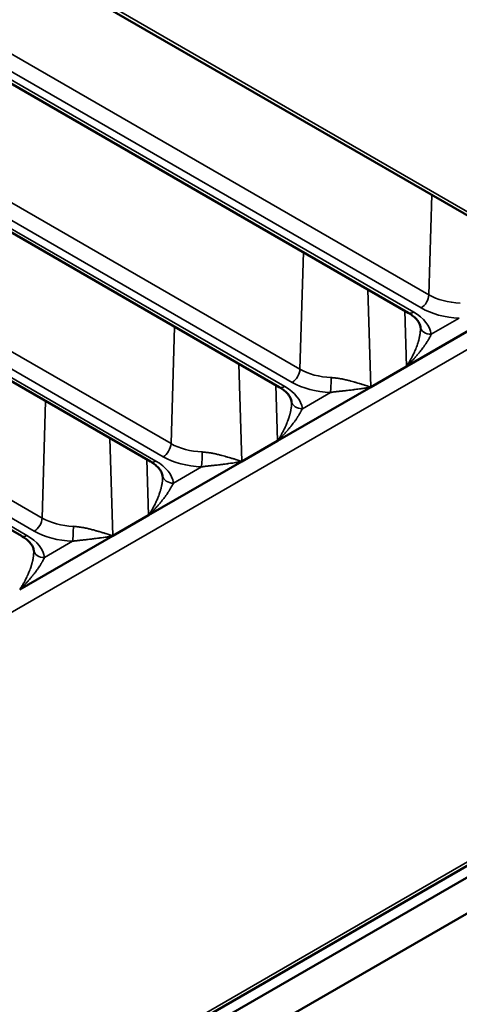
# Paper-space layout 'Sheet_1' of a CAD drawing. Header units: millimetres. Extents: x 0 to 118, y 0 to 118.
# Tile 136 of 206: x 93.156 to 93.944, y 22.083 to 23.848. Entities that reach past the tile are written whole.
import ezdxf

# ---------------------------------------------------------------- set-up
doc = ezdxf.new("R2010")
doc.units = ezdxf.units.MM
doc.layers.add('Visible (ANSI)', color=7, linetype='Continuous', lineweight=50)
doc.layers.add('Visible Narrow (ANSI)', color=7, linetype='Continuous', lineweight=35)

psp = doc.layouts.new('Sheet_1')

# ---------------------------------------------------------------- linework, layer by layer
at = {"layer": 'Visible (ANSI)'}
for p, q in [((88.12957, 26.86279), (94.08443, 23.42475)), ((93.8524, 23.32293), (87.84238, 26.79281)), ((93.62134, 23.18952), (87.56999, 26.68327)), ((93.39028, 23.05612), (87.311, 26.56599)), ((93.15921, 22.92271), (87.06515, 26.44112)), ((93.84928, 23.22674), (94.01632, 23.32318)), ((93.78525, 23.18977), (93.84928, 23.22674)), ((93.61822, 23.09334), (93.78525, 23.18977)), ((93.63726, 23.10431), (93.63724, 23.10432)), ((93.55419, 23.05637), (93.61822, 23.09334)), ((93.38716, 22.95993), (93.55419, 23.05637)), ((93.54823, 23.05824), (93.54823, 23.05824)), ((93.55284, 23.05557), (93.55282, 23.05558)), ((92.71343, 21.59193), (95.11901, 22.9808)), ((92.726, 21.61992), (95.03663, 22.95396)), ((93.32313, 22.92297), (93.38716, 22.95993)), ((92.74127, 21.54372), (95.16325, 22.94205)), ((93.1561, 22.82653), (93.32313, 22.92297)), ((93.33684, 22.93088), (93.33685, 22.93087))]:
    psp.add_line(p, q, dxfattribs=at)
psp.add_ellipse((93.73106, 23.15173), major_axis=(0.04921, 0), ratio=0.5773503, start_param=3.7577873, end_param=3.7583637, dxfattribs=at)
for points in [[(93.87426, 23.29781), (93.87407, 23.29919), (93.87372, 23.30061), (93.87254, 23.30365), (93.87173, 23.30527), (93.86951, 23.30866), (93.86812, 23.31043), (93.86469, 23.31403), (93.86266, 23.31586), (93.85798, 23.31946), (93.85533, 23.32123), (93.8524, 23.32293)], [(93.6432, 23.1644), (93.64301, 23.16578), (93.64265, 23.16721), (93.64148, 23.17025), (93.64066, 23.17186), (93.63845, 23.17525), (93.63706, 23.17703), (93.63363, 23.18063), (93.6316, 23.18246), (93.62692, 23.18606), (93.62427, 23.18783), (93.62134, 23.18952)], [(93.41213, 23.031), (93.41195, 23.03238), (93.41159, 23.03381), (93.41042, 23.03685), (93.4096, 23.03846), (93.40739, 23.04185), (93.40599, 23.04362), (93.40257, 23.04722), (93.40054, 23.04905), (93.39586, 23.05265), (93.39321, 23.05442), (93.39028, 23.05612)], [(93.18107, 22.8976), (93.18089, 22.89897), (93.18053, 22.9004), (93.17936, 22.90344), (93.17854, 22.90506), (93.17633, 22.90845), (93.17493, 22.91022), (93.1715, 22.91382), (93.16948, 22.91565), (93.1648, 22.91925), (93.16215, 22.92102), (93.15921, 22.92271)]]:
    psp.add_open_spline(points, degree=3, knots=[4.00428757, 4.00428757, 4.00428757, 4.00428757, 4.14590785, 4.14590785, 4.28752814, 4.28752814, 4.42914842, 4.42914842, 4.5707687, 4.5707687, 4.71238898, 4.71238898, 4.71238898, 4.71238898], dxfattribs=at)
for points in [[(93.87439, 23.2964), (93.87436, 23.29695), (93.87431, 23.29744), (93.87426, 23.29783)], [(93.87439, 23.2964), (93.8744, 23.29624), (93.8744, 23.29608), (93.87441, 23.29592)], [(93.64332, 23.16299), (93.64329, 23.16355), (93.64325, 23.16403), (93.64319, 23.16442)], [(93.64332, 23.16299), (93.64333, 23.16283), (93.64334, 23.16267), (93.64335, 23.16251)], [(93.41226, 23.02959), (93.41223, 23.03014), (93.41218, 23.03063), (93.41213, 23.03102)], [(93.41226, 23.02959), (93.41227, 23.02943), (93.41228, 23.02927), (93.41229, 23.02911)], [(93.1812, 22.89619), (93.18117, 22.89674), (93.18112, 22.89722), (93.18107, 22.89762)], [(93.1812, 22.89619), (93.18121, 22.89603), (93.18122, 22.89587), (93.18122, 22.8957)]]:
    psp.add_open_spline(points, degree=3, dxfattribs=at)
at = {"layer": 'Visible Narrow (ANSI)'}
for p, q in [((88.13942, 26.86376), (94.09428, 23.42572)), ((87.91783, 26.80277), (93.88939, 23.35509)), ((87.85222, 26.79379), (93.86224, 23.3239)), ((93.87548, 23.33154), (87.90392, 26.77923)), ((87.63549, 26.69897), (93.65833, 23.22168)), ((87.57983, 26.68425), (93.63118, 23.1905)), ((93.64442, 23.19814), (87.62158, 26.67543)), ((87.36685, 26.58726), (93.42727, 23.08828)), ((87.32084, 26.56696), (93.40012, 23.05709)), ((93.41336, 23.06474), (87.35294, 26.56372)), ((87.11152, 26.46787), (93.19621, 22.95488)), ((87.07499, 26.4421), (93.16906, 22.92369)), ((93.1823, 22.93133), (87.09761, 26.44432)), ((93.88939, 23.35509), (93.89472, 23.53428)), ((93.65833, 23.22168), (93.66456, 23.43137)), ((93.78005, 23.3647), (93.78525, 23.18977)), ((94.09428, 23.3358), (91.95069, 22.0982)), ((93.84928, 23.22675), (93.84632, 23.32644)), ((93.89377, 23.28435), (93.94398, 23.31334)), ((93.42727, 23.08828), (93.4335, 23.29797)), ((93.86996, 23.26925), (93.86996, 23.26925)), ((93.89643, 23.25397), (93.89645, 23.25396)), ((93.54899, 23.23129), (93.55419, 23.05637)), ((93.84077, 23.22181), (93.84075, 23.22182)), ((93.84928, 23.22674), (93.84928, 23.22675)), ((93.61822, 23.09335), (93.61526, 23.19303)), ((93.78449, 23.19002), (93.78449, 23.19001)), ((93.78507, 23.18968), (93.78509, 23.18967)), ((93.78525, 23.18977), (93.78525, 23.18978)), ((93.66271, 23.15095), (93.71292, 23.17994)), ((93.19621, 22.95488), (93.20244, 23.16457)), ((93.64311, 23.15548), (93.64311, 23.15548)), ((93.6845, 23.13159), (93.68448, 23.1316)), ((93.66045, 23.1177), (93.66043, 23.11771)), ((93.31793, 23.09789), (93.32313, 22.92297)), ((93.63961, 23.10569), (93.63963, 23.10568)), ((93.61822, 23.09334), (93.61822, 23.09334)), ((93.38716, 22.95994), (93.38419, 23.05963)), ((93.52293, 23.06578), (93.52293, 23.06577)), ((93.54648, 23.05878), (93.54648, 23.05878)), ((93.43164, 23.01754), (93.48186, 23.04653)), ((93.5467, 23.05205), (93.54672, 23.05204)), ((93.55244, 23.05534), (93.55242, 23.05535)), ((93.55419, 23.05637), (93.55418, 23.05637)), ((93.52259, 23.03813), (93.52261, 23.03812)), ((93.48216, 23.01479), (93.48218, 23.01478)), ((92.71616, 21.6209), (95.02678, 22.95493)), ((93.38716, 22.95993), (93.38716, 22.95994)), ((93.32313, 22.92297), (93.32312, 22.92297)), ((93.20058, 22.88414), (93.25079, 22.91313))]:
    psp.add_line(p, q, dxfattribs=at)
for centre, major_axis, ratio, start_param, end_param in [((93.87548, 23.34762), (0.00984, 0.01705), 0.5773503, 3.9269908, 5.4628806), ((93.95238, 23.39145), (0.08908, 0), 0.5773503, 3.9269908, 4.6350922), ((93.86224, 23.33997), (-0.00984, -0.01705), 0.5773503, 0, 0.7853982), ((93.78535, 23.2795), (0.10875, 0), 0.5773503, 0.0772968, 0.7853982), ((93.95238, 23.37594), (0.10875, 0), 0.5773503, 3.9269908, 4.6350922), ((93.89377, 23.30043), (-0.01951, -0.00262), 0.8140586, 0, 1.4620221), ((93.64442, 23.21421), (0.00984, 0.01705), 0.5773503, 3.9269908, 5.4628806), ((93.72132, 23.25805), (0.08908, 0), 0.5773503, 3.9269908, 4.6350922), ((93.71292, 23.19601), (0.00088, 0.01967), 0.0630497, 3.7584827, 5.2943725), ((93.63118, 23.20657), (-0.00984, -0.01705), 0.5773503, 0, 0.7853982), ((93.55428, 23.1461), (0.10875, 0), 0.5773503, 0.0772968, 0.7853982), ((93.72132, 23.24254), (0.10875, 0), 0.5773503, 3.9269908, 4.6350922), ((93.66271, 23.16702), (-0.01951, -0.00262), 0.8140586, 0, 1.4620221), ((93.41336, 23.08081), (0.00984, 0.01705), 0.5773503, 3.9269908, 5.4628806), ((93.49025, 23.12464), (0.08908, 0), 0.5773503, 3.9269908, 4.6350922), ((93.49025, 23.10913), (0.10875, 0), 0.5773503, 3.9269908, 4.6350922), ((93.48186, 23.06261), (0.00088, 0.01967), 0.0630497, 3.7584827, 5.2943725), ((93.40012, 23.07317), (-0.00984, -0.01705), 0.5773503, 0, 0.7853982), ((93.32322, 23.0127), (0.10875, 0), 0.5773503, 0.0772968, 0.7853982), ((93.43164, 23.03362), (-0.01951, -0.00262), 0.8140586, 0, 1.4620221), ((93.1823, 22.94741), (0.00984, 0.01705), 0.5773503, 3.9269908, 5.4628806), ((93.25919, 22.99124), (0.08908, 0), 0.5773503, 3.9269908, 4.6350922), ((93.25079, 22.9292), (0.00088, 0.01967), 0.0630497, 3.7584827, 5.2943725), ((93.16906, 22.93976), (-0.00984, -0.01705), 0.5773503, 0, 0.7853982), ((93.09216, 22.87929), (0.10875, 0), 0.5773503, 0.0772968, 0.7853982), ((93.25919, 22.97573), (0.10875, 0), 0.5773503, 3.9269908, 4.6350922), ((93.20058, 22.90021), (-0.01951, -0.00262), 0.8140586, 0, 1.4620221)]:
    psp.add_ellipse(centre, major_axis=major_axis, ratio=ratio, start_param=start_param, end_param=end_param, dxfattribs=at)
for points, knots in [([(93.87441, 23.29592), (93.87441, 23.29584), (93.87442, 23.29576), (93.87442, 23.29568), (93.87442, 23.29559), (93.87443, 23.2955), (93.87443, 23.29541), (93.87446, 23.29435), (93.87446, 23.29329), (93.87441, 23.29222), (93.87436, 23.29101), (93.87427, 23.2898), (93.87414, 23.28858), (93.87406, 23.28785), (93.87397, 23.28711), (93.87387, 23.28638), (93.87386, 23.28627), (93.87384, 23.28616), (93.87383, 23.28605), (93.87377, 23.28566), (93.87371, 23.28527), (93.87365, 23.28487), (93.87357, 23.28438), (93.87349, 23.28388), (93.8734, 23.28338), (93.87324, 23.28246), (93.87307, 23.28154), (93.87288, 23.2806), (93.87269, 23.27966), (93.87248, 23.27871), (93.87226, 23.27773), (93.8721, 23.27706), (93.87194, 23.27638), (93.87177, 23.27569), (93.87169, 23.27538), (93.87161, 23.27507), (93.87153, 23.27476), (93.87132, 23.27394), (93.8711, 23.2731), (93.87085, 23.27224), (93.87068, 23.27161), (93.87049, 23.27098), (93.87029, 23.27033), (93.87024, 23.27014), (93.87018, 23.26995), (93.87012, 23.26975), (93.86996, 23.26924), (93.8698, 23.26872), (93.86963, 23.26819), (93.86925, 23.26701), (93.86884, 23.26579), (93.86839, 23.26452), (93.86832, 23.26432), (93.86825, 23.26413), (93.86818, 23.26393), (93.86766, 23.26248), (93.86709, 23.26097), (93.86646, 23.25938), (93.86629, 23.25896), (93.86612, 23.25853), (93.86594, 23.2581), (93.86548, 23.25697), (93.86499, 23.25579), (93.86446, 23.25458), (93.8643, 23.2542), (93.86413, 23.25382), (93.86396, 23.25344), (93.86363, 23.25269), (93.86329, 23.25193), (93.86293, 23.25116), (93.86236, 23.24992), (93.86176, 23.24865), (93.86112, 23.24734), (93.86053, 23.24614), (93.85991, 23.2449), (93.85925, 23.24364), (93.85895, 23.24305), (93.85863, 23.24246), (93.85831, 23.24186), (93.85814, 23.24153), (93.85796, 23.2412), (93.85778, 23.24086), (93.85684, 23.23914), (93.85585, 23.23737), (93.85478, 23.23556), (93.85448, 23.23504), (93.85417, 23.23451), (93.85385, 23.23399), (93.853, 23.23256), (93.85211, 23.23112), (93.85117, 23.22965), (93.85057, 23.2287), (93.84994, 23.22773), (93.8493, 23.22676)], [0.06089151, 0.06089151, 0.06089151, 0.06089151, 0.06560283, 0.06560283, 0.06560283, 0.07087318, 0.07087318, 0.07087318, 0.13230395, 0.13230395, 0.13230395, 0.20174889, 0.20174889, 0.20174889, 0.24380402, 0.24380402, 0.24380402, 0.25, 0.25, 0.25, 0.27250197, 0.27250197, 0.27250197, 0.30112897, 0.30112897, 0.30112897, 0.35364194, 0.35364194, 0.35364194, 0.40633036, 0.40633036, 0.40633036, 0.44232809, 0.44232809, 0.44232809, 0.45814994, 0.45814994, 0.45814994, 0.5, 0.5, 0.5, 0.53021794, 0.53021794, 0.53021794, 0.53903812, 0.53903812, 0.53903812, 0.5625, 0.5625, 0.5625, 0.61468501, 0.61468501, 0.61468501, 0.622613, 0.622613, 0.622613, 0.68107751, 0.68107751, 0.68107751, 0.69660332, 0.69660332, 0.69660332, 0.73733826, 0.73733826, 0.73733826, 0.75, 0.75, 0.75, 0.77451203, 0.77451203, 0.77451203, 0.81368677, 0.81368677, 0.81368677, 0.84989591, 0.84989591, 0.84989591, 0.86677161, 0.86677161, 0.86677161, 0.8760625, 0.8760625, 0.8760625, 0.92419305, 0.92419305, 0.92419305, 0.93803112, 0.93803112, 0.93803112, 0.97543402, 0.97543402, 0.97543402, 0.99981095, 0.99981095, 0.99981095, 0.99981095]), ([(93.89377, 23.28435), (93.89329, 23.28344), (93.89279, 23.28247), (93.89226, 23.28147), (93.89177, 23.28053), (93.89125, 23.27956), (93.8907, 23.27856), (93.89066, 23.27848), (93.89061, 23.27839), (93.89057, 23.27831), (93.8901, 23.27745), (93.88961, 23.27658), (93.88911, 23.27569), (93.88897, 23.27544), (93.88883, 23.27519), (93.88869, 23.27495), (93.88824, 23.27415), (93.88777, 23.27335), (93.88729, 23.27254), (93.88706, 23.27216), (93.88683, 23.27178), (93.88659, 23.27139), (93.88611, 23.27061), (93.88562, 23.26982), (93.88512, 23.26902), (93.88506, 23.26893), (93.885, 23.26883), (93.88493, 23.26873), (93.88432, 23.26777), (93.88369, 23.26682), (93.88304, 23.26586), (93.88288, 23.26563), (93.88273, 23.2654), (93.88257, 23.26517), (93.88205, 23.26442), (93.88151, 23.26366), (93.88096, 23.26289), (93.88051, 23.26225), (93.88004, 23.26161), (93.87956, 23.26096), (93.87928, 23.26058), (93.87899, 23.2602), (93.8787, 23.25982), (93.87792, 23.25878), (93.87712, 23.25773), (93.87627, 23.25664), (93.87545, 23.2556), (93.8746, 23.25452), (93.87371, 23.25341), (93.87318, 23.25274), (93.87263, 23.25207), (93.87207, 23.25138), (93.8719, 23.25117), (93.87173, 23.25097), (93.87156, 23.25075), (93.87036, 23.24929), (93.8691, 23.24777), (93.86775, 23.2462), (93.86767, 23.24611), (93.8676, 23.24602), (93.86752, 23.24593), (93.86628, 23.24448), (93.86497, 23.24298), (93.8636, 23.24145), (93.86318, 23.24097), (93.86275, 23.2405), (93.86231, 23.24002), (93.86127, 23.23886), (93.86018, 23.23769), (93.85906, 23.2365), (93.85817, 23.23556), (93.85726, 23.23462), (93.85633, 23.23366), (93.85561, 23.23292), (93.85488, 23.23219), (93.85414, 23.23144), (93.85258, 23.22989), (93.85096, 23.22832), (93.84928, 23.22674)], [0, 0, 0, 0, 0.06881595, 0.06881595, 0.06881595, 0.13317364, 0.13317364, 0.13317364, 0.13847004, 0.13847004, 0.13847004, 0.19350784, 0.19350784, 0.19350784, 0.2087079, 0.2087079, 0.2087079, 0.25735125, 0.25735125, 0.25735125, 0.28039281, 0.28039281, 0.28039281, 0.32752662, 0.32752662, 0.32752662, 0.33333333, 0.33333333, 0.33333333, 0.39039694, 0.39039694, 0.39039694, 0.40404238, 0.40404238, 0.40404238, 0.44883239, 0.44883239, 0.44883239, 0.48607693, 0.48607693, 0.48607693, 0.50788132, 0.50788132, 0.50788132, 0.56641096, 0.56641096, 0.56641096, 0.62297978, 0.62297978, 0.62297978, 0.6565223, 0.6565223, 0.6565223, 0.66666667, 0.66666667, 0.66666667, 0.73689275, 0.73689275, 0.73689275, 0.74083274, 0.74083274, 0.74083274, 0.8052473, 0.8052473, 0.8052473, 0.82508375, 0.82508375, 0.82508375, 0.87278788, 0.87278788, 0.87278788, 0.91052186, 0.91052186, 0.91052186, 0.93945111, 0.93945111, 0.93945111, 0.99999979, 0.99999979, 0.99999979, 0.99999979]), ([(93.78525, 23.18978), (93.78457, 23.18999), (93.7839, 23.1902), (93.78323, 23.19041), (93.78213, 23.19075), (93.78104, 23.1911), (93.77994, 23.19144), (93.77937, 23.19162), (93.77881, 23.19179), (93.77824, 23.19197), (93.77699, 23.19236), (93.77572, 23.19275), (93.77446, 23.19314), (93.77436, 23.19317), (93.77426, 23.1932), (93.77415, 23.19324), (93.77321, 23.19353), (93.77228, 23.19382), (93.77134, 23.1941), (93.77051, 23.19436), (93.76968, 23.19461), (93.76885, 23.19486), (93.76794, 23.19514), (93.76703, 23.19541), (93.76612, 23.19568), (93.76558, 23.19584), (93.76503, 23.196), (93.76449, 23.19616), (93.7631, 23.19657), (93.76172, 23.19698), (93.76036, 23.19737), (93.76011, 23.19744), (93.75985, 23.19752), (93.7596, 23.19759), (93.75882, 23.19781), (93.75804, 23.19804), (93.75727, 23.19826), (93.7564, 23.1985), (93.75554, 23.19874), (93.75469, 23.19898), (93.75319, 23.1994), (93.75173, 23.19981), (93.75029, 23.20021), (93.75015, 23.20025), (93.75001, 23.20029), (93.74987, 23.20032), (93.74963, 23.20039), (93.7494, 23.20045), (93.74916, 23.20052), (93.7489, 23.20059), (93.74865, 23.20066), (93.74839, 23.20073), (93.74727, 23.20104), (93.74617, 23.20134), (93.74509, 23.20162), (93.74493, 23.20167), (93.74477, 23.20171), (93.74462, 23.20175), (93.74427, 23.20184), (93.74393, 23.20193), (93.74359, 23.20202), (93.74299, 23.20217), (93.74239, 23.20232), (93.7418, 23.20247), (93.7407, 23.20274), (93.73961, 23.203), (93.73851, 23.20325), (93.73807, 23.20335), (93.73762, 23.20345), (93.73717, 23.20354), (93.73653, 23.20368), (93.73587, 23.20381), (93.73521, 23.20394), (93.73436, 23.20411), (93.73349, 23.20427), (93.73261, 23.20442), (93.73243, 23.20445), (93.73225, 23.20448), (93.73208, 23.20451), (93.73172, 23.20457), (93.73137, 23.20463), (93.73101, 23.20469), (93.72998, 23.20486), (93.72892, 23.20502), (93.72785, 23.20517), (93.72696, 23.2053), (93.72605, 23.20543), (93.72513, 23.20555), (93.72441, 23.20564), (93.72367, 23.20574), (93.72293, 23.20583), (93.72183, 23.20596), (93.72072, 23.2061), (93.7196, 23.20622), (93.71905, 23.20629), (93.7185, 23.20635), (93.71794, 23.20641), (93.71756, 23.20645), (93.71718, 23.20649), (93.7168, 23.20653), (93.71601, 23.20661), (93.71523, 23.2067), (93.71444, 23.20677)], [0.00011254, 0.00011254, 0.00011254, 0.00011254, 0.02674464, 0.02674464, 0.02674464, 0.06975024, 0.06975024, 0.06975024, 0.0917587, 0.0917587, 0.0917587, 0.14081917, 0.14081917, 0.14081917, 0.14485168, 0.14485168, 0.14485168, 0.18144475, 0.18144475, 0.18144475, 0.21400257, 0.21400257, 0.21400257, 0.25, 0.25, 0.25, 0.27171989, 0.27171989, 0.27171989, 0.32759065, 0.32759065, 0.32759065, 0.33796234, 0.33796234, 0.33796234, 0.37033904, 0.37033904, 0.37033904, 0.4067637, 0.4067637, 0.4067637, 0.47114608, 0.47114608, 0.47114608, 0.4775547, 0.4775547, 0.4775547, 0.48822556, 0.48822556, 0.48822556, 0.5, 0.5, 0.5, 0.55161774, 0.55161774, 0.55161774, 0.55916486, 0.55916486, 0.55916486, 0.57557045, 0.57557045, 0.57557045, 0.60452523, 0.60452523, 0.60452523, 0.65761387, 0.65761387, 0.65761387, 0.67901047, 0.67901047, 0.67901047, 0.70997407, 0.70997407, 0.70997407, 0.75, 0.75, 0.75, 0.75798048, 0.75798048, 0.75798048, 0.7737791, 0.7737791, 0.7737791, 0.81942488, 0.81942488, 0.81942488, 0.85738444, 0.85738444, 0.85738444, 0.88745537, 0.88745537, 0.88745537, 0.93220954, 0.93220954, 0.93220954, 0.95411852, 0.95411852, 0.95411852, 0.96916412, 0.96916412, 0.96916412, 1, 1, 1, 1]), ([(93.78525, 23.18977), (93.78333, 23.18935), (93.78141, 23.18897), (93.77949, 23.18861), (93.77866, 23.18846), (93.77784, 23.18831), (93.77702, 23.18817), (93.77591, 23.18798), (93.77479, 23.18779), (93.77368, 23.18762), (93.7722, 23.18738), (93.77073, 23.18716), (93.76926, 23.18694), (93.7688, 23.18687), (93.76834, 23.18681), (93.76788, 23.18674), (93.76594, 23.18646), (93.76401, 23.1862), (93.7621, 23.18595), (93.76195, 23.18593), (93.76181, 23.18591), (93.76166, 23.18589), (93.76107, 23.18581), (93.76048, 23.18573), (93.75989, 23.18566), (93.75831, 23.18545), (93.75675, 23.18525), (93.75521, 23.18505), (93.75487, 23.185), (93.75453, 23.18496), (93.75419, 23.18491), (93.75292, 23.18475), (93.75165, 23.18459), (93.7504, 23.18443), (93.74927, 23.18429), (93.74815, 23.18415), (93.74703, 23.18401), (93.7466, 23.18396), (93.74618, 23.18391), (93.74575, 23.18386), (93.74417, 23.18367), (93.74259, 23.18348), (93.74101, 23.1833), (93.74077, 23.18328), (93.74054, 23.18325), (93.7403, 23.18322), (93.73906, 23.18309), (93.73781, 23.18295), (93.73656, 23.18282), (93.73572, 23.18273), (93.73487, 23.18264), (93.73402, 23.18256), (93.73299, 23.18245), (93.73195, 23.18235), (93.73091, 23.18224), (93.72999, 23.18214), (93.72908, 23.18205), (93.72816, 23.18195), (93.72731, 23.18186), (93.72646, 23.18177), (93.72562, 23.18167), (93.72464, 23.18156), (93.72365, 23.18145), (93.72267, 23.18133), (93.72191, 23.18124), (93.72114, 23.18114), (93.72038, 23.18104), (93.71944, 23.18092), (93.71851, 23.1808), (93.71758, 23.18067), (93.7168, 23.18055), (93.71601, 23.18044), (93.71523, 23.18032), (93.71446, 23.18019), (93.71369, 23.18007), (93.71292, 23.17994)], [0.00000013, 0.00000013, 0.00000013, 0.00000013, 0.07500474, 0.07500474, 0.07500474, 0.10701507, 0.10701507, 0.10701507, 0.15061662, 0.15061662, 0.15061662, 0.20849714, 0.20849714, 0.20849714, 0.22664094, 0.22664094, 0.22664094, 0.30357425, 0.30357425, 0.30357425, 0.30944372, 0.30944372, 0.30944372, 0.33333333, 0.33333333, 0.33333333, 0.39760839, 0.39760839, 0.39760839, 0.41169373, 0.41169373, 0.41169373, 0.46487296, 0.46487296, 0.46487296, 0.5126749, 0.5126749, 0.5126749, 0.53088843, 0.53088843, 0.53088843, 0.59877755, 0.59877755, 0.59877755, 0.60903481, 0.60903481, 0.60903481, 0.6624758, 0.6624758, 0.6624758, 0.69873802, 0.69873802, 0.69873802, 0.74286097, 0.74286097, 0.74286097, 0.78192072, 0.78192072, 0.78192072, 0.81790012, 0.81790012, 0.81790012, 0.85968669, 0.85968669, 0.85968669, 0.892388, 0.892388, 0.892388, 0.93239649, 0.93239649, 0.93239649, 0.96632566, 0.96632566, 0.96632566, 1, 1, 1, 1]), ([(93.66271, 23.15095), (93.66223, 23.15003), (93.66173, 23.14907), (93.6612, 23.14806), (93.6607, 23.14712), (93.66018, 23.14615), (93.65964, 23.14515), (93.6596, 23.14507), (93.65955, 23.14499), (93.65951, 23.14491), (93.65904, 23.14405), (93.65855, 23.14317), (93.65805, 23.14228), (93.65791, 23.14204), (93.65777, 23.14179), (93.65763, 23.14154), (93.65717, 23.14075), (93.6567, 23.13995), (93.65622, 23.13914), (93.656, 23.13876), (93.65576, 23.13837), (93.65553, 23.13799), (93.65505, 23.1372), (93.65456, 23.13641), (93.65406, 23.13562), (93.654, 23.13552), (93.65393, 23.13542), (93.65387, 23.13533), (93.65326, 23.13437), (93.65263, 23.13341), (93.65198, 23.13246), (93.65182, 23.13223), (93.65166, 23.132), (93.6515, 23.13177), (93.65098, 23.13101), (93.65045, 23.13025), (93.6499, 23.12949), (93.64944, 23.12885), (93.64897, 23.12821), (93.64849, 23.12756), (93.64821, 23.12718), (93.64793, 23.1268), (93.64764, 23.12641), (93.64686, 23.12538), (93.64605, 23.12433), (93.64521, 23.12324), (93.64439, 23.12219), (93.64354, 23.12112), (93.64264, 23.12), (93.64211, 23.11934), (93.64157, 23.11867), (93.64101, 23.11798), (93.64084, 23.11777), (93.64067, 23.11756), (93.6405, 23.11735), (93.6393, 23.11589), (93.63803, 23.11437), (93.63669, 23.11279), (93.63661, 23.1127), (93.63654, 23.11261), (93.63646, 23.11253), (93.63522, 23.11107), (93.63391, 23.10958), (93.63254, 23.10804), (93.63212, 23.10757), (93.63169, 23.10709), (93.63125, 23.10661), (93.6302, 23.10546), (93.62912, 23.10429), (93.628, 23.1031), (93.62711, 23.10216), (93.6262, 23.10121), (93.62526, 23.10025), (93.62455, 23.09952), (93.62382, 23.09878), (93.62307, 23.09804), (93.62152, 23.09649), (93.6199, 23.09492), (93.61822, 23.09334)], [0, 0, 0, 0, 0.06881502, 0.06881502, 0.06881502, 0.13318074, 0.13318074, 0.13318074, 0.13846823, 0.13846823, 0.13846823, 0.19351747, 0.19351747, 0.19351747, 0.20870525, 0.20870525, 0.20870525, 0.25736278, 0.25736278, 0.25736278, 0.28038941, 0.28038941, 0.28038941, 0.32753964, 0.32753964, 0.32753964, 0.33333333, 0.33333333, 0.33333333, 0.39039615, 0.39039615, 0.39039615, 0.40405562, 0.40405562, 0.40405562, 0.44883084, 0.44883084, 0.44883084, 0.4860891, 0.4860891, 0.4860891, 0.5078791, 0.5078791, 0.5078791, 0.5664081, 0.5664081, 0.5664081, 0.62297626, 0.62297626, 0.62297626, 0.65652982, 0.65652982, 0.65652982, 0.66666667, 0.66666667, 0.66666667, 0.73689226, 0.73689226, 0.73689226, 0.74083695, 0.74083695, 0.74083695, 0.80524625, 0.80524625, 0.80524625, 0.82508516, 0.82508516, 0.82508516, 0.87278623, 0.87278623, 0.87278623, 0.91052205, 0.91052205, 0.91052205, 0.93944883, 0.93944883, 0.93944883, 0.99999979, 0.99999979, 0.99999979, 0.99999979]), ([(93.64335, 23.16251), (93.64335, 23.16243), (93.64336, 23.16235), (93.64336, 23.16227), (93.64336, 23.16218), (93.64337, 23.16209), (93.64337, 23.162), (93.6434, 23.16095), (93.64339, 23.15989), (93.64335, 23.15882), (93.6433, 23.15761), (93.64321, 23.15639), (93.64308, 23.15518), (93.643, 23.15444), (93.64291, 23.15371), (93.64281, 23.15297), (93.6428, 23.15286), (93.64278, 23.15276), (93.64276, 23.15265), (93.64271, 23.15225), (93.64265, 23.15186), (93.64259, 23.15147), (93.64251, 23.15097), (93.64243, 23.15047), (93.64234, 23.14997), (93.64218, 23.14906), (93.64201, 23.14813), (93.64182, 23.1472), (93.64163, 23.14626), (93.64142, 23.1453), (93.64119, 23.14432), (93.64104, 23.14365), (93.64088, 23.14297), (93.6407, 23.14228), (93.64063, 23.14198), (93.64055, 23.14167), (93.64047, 23.14136), (93.64026, 23.14054), (93.64003, 23.1397), (93.63979, 23.13883), (93.63961, 23.13821), (93.63943, 23.13757), (93.63923, 23.13692), (93.63917, 23.13673), (93.63912, 23.13654), (93.63906, 23.13635), (93.6389, 23.13584), (93.63874, 23.13532), (93.63857, 23.13479), (93.63819, 23.13361), (93.63778, 23.13239), (93.63732, 23.13111), (93.63726, 23.13092), (93.63719, 23.13072), (93.63712, 23.13053), (93.6366, 23.12908), (93.63603, 23.12757), (93.6354, 23.12598), (93.63523, 23.12556), (93.63506, 23.12513), (93.63488, 23.1247), (93.63442, 23.12356), (93.63393, 23.12239), (93.6334, 23.12118), (93.63324, 23.1208), (93.63307, 23.12042), (93.6329, 23.12003), (93.63257, 23.11929), (93.63223, 23.11853), (93.63187, 23.11775), (93.6313, 23.11652), (93.6307, 23.11525), (93.63006, 23.11394), (93.62947, 23.11273), (93.62884, 23.1115), (93.62819, 23.11024), (93.62788, 23.10965), (93.62757, 23.10905), (93.62725, 23.10845), (93.62707, 23.10812), (93.6269, 23.10779), (93.62672, 23.10746), (93.62578, 23.10573), (93.62478, 23.10396), (93.62372, 23.10215), (93.62342, 23.10163), (93.62311, 23.10111), (93.62279, 23.10058), (93.62194, 23.09916), (93.62104, 23.09771), (93.62011, 23.09625), (93.6195, 23.09529), (93.61888, 23.09433), (93.61824, 23.09336)], [0.0608917, 0.0608917, 0.0608917, 0.0608917, 0.06560602, 0.06560602, 0.06560602, 0.07087824, 0.07087824, 0.07087824, 0.13231032, 0.13231032, 0.13231032, 0.20175818, 0.20175818, 0.20175818, 0.24380341, 0.24380341, 0.24380341, 0.25, 0.25, 0.25, 0.27251637, 0.27251637, 0.27251637, 0.30113144, 0.30113144, 0.30113144, 0.35364686, 0.35364686, 0.35364686, 0.4063378, 0.4063378, 0.4063378, 0.44233962, 0.44233962, 0.44233962, 0.45816017, 0.45816017, 0.45816017, 0.5, 0.5, 0.5, 0.53022685, 0.53022685, 0.53022685, 0.53903394, 0.53903394, 0.53903394, 0.5625, 0.5625, 0.5625, 0.61468278, 0.61468278, 0.61468278, 0.62260721, 0.62260721, 0.62260721, 0.68106603, 0.68106603, 0.68106603, 0.69660941, 0.69660941, 0.69660941, 0.73732098, 0.73732098, 0.73732098, 0.75, 0.75, 0.75, 0.77451582, 0.77451582, 0.77451582, 0.81368581, 0.81368581, 0.81368581, 0.8498974, 0.8498974, 0.8498974, 0.86677204, 0.86677204, 0.86677204, 0.87606054, 0.87606054, 0.87606054, 0.9241934, 0.9241934, 0.9241934, 0.93803014, 0.93803014, 0.93803014, 0.97543411, 0.97543411, 0.97543411, 0.99981095, 0.99981095, 0.99981095, 0.99981095]), ([(93.55418, 23.05637), (93.55351, 23.05658), (93.55284, 23.05679), (93.55216, 23.05701), (93.55107, 23.05735), (93.54998, 23.05769), (93.54888, 23.05803), (93.54831, 23.05821), (93.54774, 23.05839), (93.54716, 23.05857), (93.54592, 23.05896), (93.54467, 23.05934), (93.54342, 23.05973), (93.54331, 23.05976), (93.5432, 23.0598), (93.54309, 23.05983), (93.54214, 23.06013), (93.54119, 23.06042), (93.54024, 23.06071), (93.53944, 23.06095), (93.53863, 23.0612), (93.53783, 23.06144), (93.53689, 23.06173), (93.53595, 23.06201), (93.53502, 23.06229), (93.53449, 23.06245), (93.53396, 23.0626), (93.53343, 23.06276), (93.53204, 23.06317), (93.53067, 23.06357), (93.52931, 23.06396), (93.52906, 23.06404), (93.5288, 23.06411), (93.52854, 23.06418), (93.52774, 23.06441), (93.52695, 23.06464), (93.52616, 23.06486), (93.52534, 23.0651), (93.52452, 23.06533), (93.52371, 23.06556), (93.52217, 23.06599), (93.52066, 23.06641), (93.5192, 23.06681), (93.51907, 23.06685), (93.51893, 23.06688), (93.5188, 23.06692), (93.51861, 23.06697), (93.51842, 23.06703), (93.51823, 23.06708), (93.51792, 23.06716), (93.51761, 23.06725), (93.51731, 23.06733), (93.51619, 23.06764), (93.51509, 23.06794), (93.51401, 23.06822), (93.51386, 23.06826), (93.5137, 23.0683), (93.51355, 23.06834), (93.5132, 23.06844), (93.51285, 23.06853), (93.5125, 23.06862), (93.51191, 23.06877), (93.51131, 23.06892), (93.51072, 23.06907), (93.50963, 23.06934), (93.50854, 23.0696), (93.50744, 23.06985), (93.50699, 23.06995), (93.50654, 23.07004), (93.50609, 23.07014), (93.50545, 23.07028), (93.5048, 23.07041), (93.50415, 23.07054), (93.5033, 23.0707), (93.50243, 23.07086), (93.50155, 23.07102), (93.50137, 23.07105), (93.50119, 23.07108), (93.50101, 23.07111), (93.50066, 23.07117), (93.5003, 23.07123), (93.49993, 23.07129), (93.49891, 23.07145), (93.49786, 23.07161), (93.49679, 23.07177), (93.49589, 23.0719), (93.49498, 23.07202), (93.49406, 23.07214), (93.49334, 23.07224), (93.49261, 23.07233), (93.49187, 23.07242), (93.49077, 23.07256), (93.48966, 23.07269), (93.48853, 23.07282), (93.48798, 23.07288), (93.48743, 23.07294), (93.48688, 23.073), (93.4865, 23.07304), (93.48612, 23.07309), (93.48573, 23.07313), (93.48495, 23.07321), (93.48416, 23.07329), (93.48338, 23.07337)], [0.00011226, 0.00011226, 0.00011226, 0.00011226, 0.02667489, 0.02667489, 0.02667489, 0.06941299, 0.06941299, 0.06941299, 0.09173278, 0.09173278, 0.09173278, 0.1401286, 0.1401286, 0.1401286, 0.1444864, 0.1444864, 0.1444864, 0.18146917, 0.18146917, 0.18146917, 0.21294589, 0.21294589, 0.21294589, 0.25, 0.25, 0.25, 0.27114504, 0.27114504, 0.27114504, 0.32676858, 0.32676858, 0.32676858, 0.3373823, 0.3373823, 0.3373823, 0.37042239, 0.37042239, 0.37042239, 0.40514362, 0.40514362, 0.40514362, 0.47126628, 0.47126628, 0.47126628, 0.47717469, 0.47717469, 0.47717469, 0.48584706, 0.48584706, 0.48584706, 0.5, 0.5, 0.5, 0.55163957, 0.55163957, 0.55163957, 0.55893443, 0.55893443, 0.55893443, 0.575756, 0.575756, 0.575756, 0.6045603, 0.6045603, 0.6045603, 0.65765462, 0.65765462, 0.65765462, 0.67925006, 0.67925006, 0.67925006, 0.71000702, 0.71000702, 0.71000702, 0.75, 0.75, 0.75, 0.75799947, 0.75799947, 0.75799947, 0.77401472, 0.77401472, 0.77401472, 0.81944024, 0.81944024, 0.81944024, 0.85756538, 0.85756538, 0.85756538, 0.88747118, 0.88747118, 0.88747118, 0.93230758, 0.93230758, 0.93230758, 0.95411846, 0.95411846, 0.95411846, 0.96920324, 0.96920324, 0.96920324, 1, 1, 1, 1]), ([(93.55419, 23.05637), (93.55227, 23.05595), (93.55035, 23.05557), (93.54844, 23.05521), (93.5476, 23.05506), (93.54677, 23.05491), (93.54594, 23.05476), (93.54484, 23.05457), (93.54374, 23.05439), (93.54264, 23.05422), (93.54114, 23.05398), (93.53964, 23.05375), (93.53815, 23.05353), (93.53772, 23.05347), (93.53729, 23.05341), (93.53686, 23.05334), (93.53492, 23.05307), (93.533, 23.05281), (93.5311, 23.05255), (93.53091, 23.05253), (93.53073, 23.0525), (93.53055, 23.05248), (93.52996, 23.0524), (93.52938, 23.05232), (93.52879, 23.05225), (93.52723, 23.05204), (93.52567, 23.05184), (93.52414, 23.05164), (93.52379, 23.0516), (93.52343, 23.05155), (93.52308, 23.0515), (93.52182, 23.05134), (93.52058, 23.05118), (93.51933, 23.05102), (93.51819, 23.05088), (93.51706, 23.05074), (93.51593, 23.0506), (93.51553, 23.05055), (93.51513, 23.0505), (93.51472, 23.05045), (93.51313, 23.05026), (93.51155, 23.05008), (93.50997, 23.0499), (93.50972, 23.04987), (93.50946, 23.04984), (93.50921, 23.04982), (93.50799, 23.04968), (93.50678, 23.04955), (93.50556, 23.04942), (93.50469, 23.04933), (93.50381, 23.04924), (93.50294, 23.04915), (93.50192, 23.04905), (93.5009, 23.04894), (93.49988, 23.04884), (93.49895, 23.04874), (93.49801, 23.04864), (93.49708, 23.04854), (93.49625, 23.04846), (93.49543, 23.04837), (93.4946, 23.04827), (93.4936, 23.04816), (93.4926, 23.04805), (93.4916, 23.04793), (93.49086, 23.04784), (93.49012, 23.04775), (93.48937, 23.04765), (93.48842, 23.04753), (93.48747, 23.0474), (93.48652, 23.04726), (93.48576, 23.04715), (93.485, 23.04704), (93.48424, 23.04692), (93.48344, 23.0468), (93.48265, 23.04667), (93.48186, 23.04653)], [0.00000013, 0.00000013, 0.00000013, 0.00000013, 0.07465799, 0.07465799, 0.07465799, 0.10704098, 0.10704098, 0.10704098, 0.14993652, 0.14993652, 0.14993652, 0.20862138, 0.20862138, 0.20862138, 0.22563674, 0.22563674, 0.22563674, 0.3022703, 0.3022703, 0.3022703, 0.30963753, 0.30963753, 0.30963753, 0.33333333, 0.33333333, 0.33333333, 0.39721621, 0.39721621, 0.39721621, 0.41190974, 0.41190974, 0.41190974, 0.46457883, 0.46457883, 0.46457883, 0.5129409, 0.5129409, 0.5129409, 0.53023275, 0.53023275, 0.53023275, 0.59844971, 0.59844971, 0.59844971, 0.60937995, 0.60937995, 0.60937995, 0.66178884, 0.66178884, 0.66178884, 0.69913081, 0.69913081, 0.69913081, 0.74263836, 0.74263836, 0.74263836, 0.7822899, 0.7822899, 0.7822899, 0.81743566, 0.81743566, 0.81743566, 0.85996811, 0.85996811, 0.85996811, 0.8916751, 0.8916751, 0.8916751, 0.93254784, 0.93254784, 0.93254784, 0.96535753, 0.96535753, 0.96535753, 1, 1, 1, 1]), ([(93.41229, 23.02911), (93.41229, 23.02903), (93.41229, 23.02895), (93.4123, 23.02887), (93.4123, 23.02878), (93.4123, 23.02869), (93.41231, 23.0286), (93.41234, 23.02755), (93.41233, 23.02648), (93.41229, 23.02541), (93.41224, 23.02421), (93.41215, 23.02299), (93.41202, 23.02177), (93.41194, 23.02104), (93.41185, 23.0203), (93.41175, 23.01957), (93.41173, 23.01946), (93.41172, 23.01935), (93.4117, 23.01924), (93.41165, 23.01885), (93.41159, 23.01846), (93.41153, 23.01807), (93.41145, 23.01757), (93.41137, 23.01707), (93.41128, 23.01657), (93.41112, 23.01565), (93.41094, 23.01473), (93.41075, 23.01379), (93.41056, 23.01285), (93.41036, 23.0119), (93.41013, 23.01092), (93.40998, 23.01025), (93.40982, 23.00957), (93.40964, 23.00888), (93.40957, 23.00857), (93.40949, 23.00827), (93.40941, 23.00796), (93.4092, 23.00714), (93.40897, 23.0063), (93.40873, 23.00543), (93.40855, 23.00481), (93.40836, 23.00417), (93.40817, 23.00352), (93.40811, 23.00333), (93.40805, 23.00314), (93.40799, 23.00295), (93.40784, 23.00243), (93.40767, 23.00191), (93.4075, 23.00138), (93.40712, 23.00021), (93.40671, 22.99898), (93.40626, 22.99771), (93.40619, 22.99751), (93.40612, 22.99732), (93.40605, 22.99712), (93.40553, 22.99568), (93.40496, 22.99416), (93.40433, 22.99257), (93.40417, 22.99215), (93.404, 22.99173), (93.40382, 22.99129), (93.40336, 22.99016), (93.40287, 22.98898), (93.40234, 22.98777), (93.40218, 22.98739), (93.40201, 22.98701), (93.40184, 22.98663), (93.40151, 22.98588), (93.40117, 22.98512), (93.40081, 22.98435), (93.40024, 22.98311), (93.39964, 22.98184), (93.399, 22.98054), (93.39841, 22.97933), (93.39778, 22.97809), (93.39713, 22.97683), (93.39682, 22.97624), (93.39651, 22.97565), (93.39619, 22.97505), (93.39601, 22.97472), (93.39583, 22.97439), (93.39565, 22.97406), (93.39472, 22.97233), (93.39372, 22.97056), (93.39266, 22.96875), (93.39235, 22.96823), (93.39204, 22.9677), (93.39173, 22.96718), (93.39088, 22.96575), (93.38998, 22.96431), (93.38905, 22.96284), (93.38844, 22.96189), (93.38782, 22.96093), (93.38717, 22.95996)], [0.06089151, 0.06089151, 0.06089151, 0.06089151, 0.06560283, 0.06560283, 0.06560283, 0.07087318, 0.07087318, 0.07087318, 0.13230396, 0.13230396, 0.13230396, 0.20174889, 0.20174889, 0.20174889, 0.24380402, 0.24380402, 0.24380402, 0.25, 0.25, 0.25, 0.27250197, 0.27250197, 0.27250197, 0.30112897, 0.30112897, 0.30112897, 0.35364194, 0.35364194, 0.35364194, 0.40633036, 0.40633036, 0.40633036, 0.44232809, 0.44232809, 0.44232809, 0.45814994, 0.45814994, 0.45814994, 0.5, 0.5, 0.5, 0.53021794, 0.53021794, 0.53021794, 0.53903812, 0.53903812, 0.53903812, 0.5625, 0.5625, 0.5625, 0.61468501, 0.61468501, 0.61468501, 0.622613, 0.622613, 0.622613, 0.68107751, 0.68107751, 0.68107751, 0.69660332, 0.69660332, 0.69660332, 0.73733826, 0.73733826, 0.73733826, 0.75, 0.75, 0.75, 0.77451203, 0.77451203, 0.77451203, 0.81368677, 0.81368677, 0.81368677, 0.84989591, 0.84989591, 0.84989591, 0.86677161, 0.86677161, 0.86677161, 0.8760625, 0.8760625, 0.8760625, 0.92419305, 0.92419305, 0.92419305, 0.93803112, 0.93803112, 0.93803112, 0.97543402, 0.97543402, 0.97543402, 0.99981095, 0.99981095, 0.99981095, 0.99981095]), ([(93.43164, 23.01754), (93.43117, 23.01663), (93.43067, 23.01566), (93.43014, 23.01466), (93.42964, 23.01372), (93.42912, 23.01275), (93.42858, 23.01175), (93.42853, 23.01167), (93.42849, 23.01158), (93.42844, 23.0115), (93.42798, 23.01064), (93.42749, 23.00977), (93.42699, 23.00888), (93.42685, 23.00863), (93.42671, 23.00839), (93.42656, 23.00814), (93.42611, 23.00735), (93.42564, 23.00654), (93.42516, 23.00574), (93.42493, 23.00535), (93.4247, 23.00497), (93.42447, 23.00458), (93.42399, 23.0038), (93.4235, 23.00301), (93.423, 23.00222), (93.42293, 23.00212), (93.42287, 23.00202), (93.42281, 23.00192), (93.4222, 23.00097), (93.42157, 23.00001), (93.42091, 22.99905), (93.42076, 22.99882), (93.4206, 22.99859), (93.42044, 22.99836), (93.41992, 22.99761), (93.41939, 22.99685), (93.41884, 22.99608), (93.41838, 22.99545), (93.41791, 22.99481), (93.41743, 22.99416), (93.41715, 22.99378), (93.41687, 22.99339), (93.41658, 22.99301), (93.4158, 22.99198), (93.41499, 22.99092), (93.41414, 22.98984), (93.41333, 22.98879), (93.41247, 22.98771), (93.41158, 22.9866), (93.41105, 22.98594), (93.41051, 22.98526), (93.40995, 22.98458), (93.40978, 22.98437), (93.40961, 22.98416), (93.40943, 22.98395), (93.40824, 22.98249), (93.40697, 22.98096), (93.40563, 22.97939), (93.40555, 22.9793), (93.40547, 22.97921), (93.4054, 22.97912), (93.40416, 22.97767), (93.40285, 22.97617), (93.40148, 22.97464), (93.40105, 22.97417), (93.40062, 22.97369), (93.40019, 22.97321), (93.39914, 22.97206), (93.39806, 22.97088), (93.39693, 22.9697), (93.39605, 22.96876), (93.39514, 22.96781), (93.3942, 22.96685), (93.39349, 22.96612), (93.39276, 22.96538), (93.39201, 22.96464), (93.39045, 22.96308), (93.38884, 22.96151), (93.38716, 22.95993)], [0, 0, 0, 0, 0.06881595, 0.06881595, 0.06881595, 0.13317364, 0.13317364, 0.13317364, 0.13847004, 0.13847004, 0.13847004, 0.19350784, 0.19350784, 0.19350784, 0.2087079, 0.2087079, 0.2087079, 0.25735125, 0.25735125, 0.25735125, 0.28039281, 0.28039281, 0.28039281, 0.32752662, 0.32752662, 0.32752662, 0.33333333, 0.33333333, 0.33333333, 0.39039694, 0.39039694, 0.39039694, 0.40404238, 0.40404238, 0.40404238, 0.44883239, 0.44883239, 0.44883239, 0.48607693, 0.48607693, 0.48607693, 0.50788132, 0.50788132, 0.50788132, 0.56641096, 0.56641096, 0.56641096, 0.62297978, 0.62297978, 0.62297978, 0.6565223, 0.6565223, 0.6565223, 0.66666667, 0.66666667, 0.66666667, 0.73689275, 0.73689275, 0.73689275, 0.74083274, 0.74083274, 0.74083274, 0.8052473, 0.8052473, 0.8052473, 0.82508375, 0.82508375, 0.82508375, 0.87278788, 0.87278788, 0.87278788, 0.91052186, 0.91052186, 0.91052186, 0.93945111, 0.93945111, 0.93945111, 0.99999979, 0.99999979, 0.99999979, 0.99999979]), ([(93.32312, 22.92297), (93.32245, 22.92318), (93.32178, 22.92339), (93.3211, 22.9236), (93.32001, 22.92395), (93.31891, 22.92429), (93.31781, 22.92463), (93.31725, 22.92481), (93.31668, 22.92498), (93.31612, 22.92516), (93.31486, 22.92555), (93.3136, 22.92594), (93.31234, 22.92633), (93.31224, 22.92637), (93.31213, 22.9264), (93.31203, 22.92643), (93.31109, 22.92672), (93.31015, 22.92701), (93.30922, 22.92729), (93.30838, 22.92755), (93.30756, 22.9278), (93.30673, 22.92805), (93.30581, 22.92833), (93.3049, 22.9286), (93.304, 22.92887), (93.30345, 22.92903), (93.30291, 22.9292), (93.30237, 22.92936), (93.30097, 22.92977), (93.29959, 22.93017), (93.29823, 22.93056), (93.29798, 22.93064), (93.29773, 22.93071), (93.29748, 22.93078), (93.29669, 22.93101), (93.29591, 22.93123), (93.29514, 22.93145), (93.29428, 22.93169), (93.29342, 22.93194), (93.29257, 22.93217), (93.29107, 22.9326), (93.2896, 22.933), (93.28817, 22.9334), (93.28803, 22.93344), (93.28788, 22.93348), (93.28774, 22.93352), (93.28751, 22.93358), (93.28727, 22.93365), (93.28704, 22.93371), (93.28678, 22.93378), (93.28652, 22.93385), (93.28627, 22.93392), (93.28514, 22.93423), (93.28405, 22.93453), (93.28296, 22.93482), (93.28281, 22.93486), (93.28265, 22.9349), (93.28249, 22.93494), (93.28215, 22.93503), (93.28181, 22.93512), (93.28147, 22.93521), (93.28087, 22.93536), (93.28027, 22.93552), (93.27967, 22.93566), (93.27858, 22.93594), (93.27749, 22.9362), (93.27639, 22.93644), (93.27594, 22.93654), (93.2755, 22.93664), (93.27505, 22.93673), (93.2744, 22.93687), (93.27375, 22.937), (93.27309, 22.93713), (93.27223, 22.9373), (93.27137, 22.93746), (93.27048, 22.93761), (93.27031, 22.93764), (93.27013, 22.93767), (93.26995, 22.9377), (93.2696, 22.93776), (93.26924, 22.93782), (93.26889, 22.93788), (93.26785, 22.93805), (93.2668, 22.93821), (93.26572, 22.93837), (93.26483, 22.93849), (93.26393, 22.93862), (93.26301, 22.93874), (93.26228, 22.93884), (93.26155, 22.93893), (93.26081, 22.93902), (93.25971, 22.93916), (93.2586, 22.93929), (93.25747, 22.93942), (93.25692, 22.93948), (93.25637, 22.93954), (93.25582, 22.9396), (93.25544, 22.93964), (93.25505, 22.93968), (93.25467, 22.93972), (93.25389, 22.93981), (93.2531, 22.93989), (93.25231, 22.93997)], [0.00011254, 0.00011254, 0.00011254, 0.00011254, 0.02674464, 0.02674464, 0.02674464, 0.06975024, 0.06975024, 0.06975024, 0.0917587, 0.0917587, 0.0917587, 0.14081917, 0.14081917, 0.14081917, 0.14485168, 0.14485168, 0.14485168, 0.18144475, 0.18144475, 0.18144475, 0.21400257, 0.21400257, 0.21400257, 0.25, 0.25, 0.25, 0.27171989, 0.27171989, 0.27171989, 0.32759065, 0.32759065, 0.32759065, 0.33796234, 0.33796234, 0.33796234, 0.37033904, 0.37033904, 0.37033904, 0.4067637, 0.4067637, 0.4067637, 0.47114608, 0.47114608, 0.47114608, 0.4775547, 0.4775547, 0.4775547, 0.48822556, 0.48822556, 0.48822556, 0.5, 0.5, 0.5, 0.55161774, 0.55161774, 0.55161774, 0.55916486, 0.55916486, 0.55916486, 0.57557045, 0.57557045, 0.57557045, 0.60452523, 0.60452523, 0.60452523, 0.65761387, 0.65761387, 0.65761387, 0.67901047, 0.67901047, 0.67901047, 0.70997407, 0.70997407, 0.70997407, 0.75, 0.75, 0.75, 0.75798048, 0.75798048, 0.75798048, 0.7737791, 0.7737791, 0.7737791, 0.81942488, 0.81942488, 0.81942488, 0.85738444, 0.85738444, 0.85738444, 0.88745537, 0.88745537, 0.88745537, 0.93220954, 0.93220954, 0.93220954, 0.95411852, 0.95411852, 0.95411852, 0.96916412, 0.96916412, 0.96916412, 1, 1, 1, 1]), ([(93.32313, 22.92297), (93.32121, 22.92255), (93.31928, 22.92216), (93.31736, 22.92181), (93.31654, 22.92165), (93.31572, 22.92151), (93.3149, 22.92136), (93.31378, 22.92117), (93.31267, 22.92099), (93.31155, 22.92081), (93.31007, 22.92057), (93.3086, 22.92035), (93.30713, 22.92013), (93.30667, 22.92007), (93.30621, 22.92), (93.30576, 22.91993), (93.30381, 22.91966), (93.30188, 22.91939), (93.29997, 22.91914), (93.29983, 22.91912), (93.29968, 22.9191), (93.29954, 22.91908), (93.29895, 22.919), (93.29836, 22.91893), (93.29777, 22.91885), (93.29619, 22.91864), (93.29463, 22.91844), (93.29308, 22.91824), (93.29274, 22.91819), (93.2924, 22.91815), (93.29207, 22.91811), (93.29079, 22.91794), (93.28953, 22.91778), (93.28827, 22.91762), (93.28714, 22.91748), (93.28602, 22.91734), (93.2849, 22.9172), (93.28448, 22.91715), (93.28405, 22.9171), (93.28363, 22.91705), (93.28204, 22.91686), (93.28047, 22.91667), (93.27889, 22.9165), (93.27865, 22.91647), (93.27841, 22.91644), (93.27817, 22.91642), (93.27693, 22.91628), (93.27569, 22.91614), (93.27444, 22.91601), (93.27359, 22.91592), (93.27274, 22.91584), (93.2719, 22.91575), (93.27086, 22.91564), (93.26983, 22.91554), (93.26879, 22.91543), (93.26787, 22.91533), (93.26695, 22.91524), (93.26603, 22.91514), (93.26519, 22.91505), (93.26434, 22.91496), (93.26349, 22.91486), (93.26251, 22.91475), (93.26153, 22.91464), (93.26055, 22.91452), (93.25978, 22.91443), (93.25902, 22.91434), (93.25825, 22.91424), (93.25732, 22.91412), (93.25639, 22.91399), (93.25546, 22.91386), (93.25467, 22.91375), (93.25389, 22.91363), (93.25311, 22.91351), (93.25233, 22.91339), (93.25156, 22.91326), (93.25079, 22.91313)], [0.00000013, 0.00000013, 0.00000013, 0.00000013, 0.07500474, 0.07500474, 0.07500474, 0.10701507, 0.10701507, 0.10701507, 0.15061662, 0.15061662, 0.15061662, 0.20849714, 0.20849714, 0.20849714, 0.22664094, 0.22664094, 0.22664094, 0.30357425, 0.30357425, 0.30357425, 0.30944372, 0.30944372, 0.30944372, 0.33333333, 0.33333333, 0.33333333, 0.39760839, 0.39760839, 0.39760839, 0.41169373, 0.41169373, 0.41169373, 0.46487296, 0.46487296, 0.46487296, 0.5126749, 0.5126749, 0.5126749, 0.53088843, 0.53088843, 0.53088843, 0.59877755, 0.59877755, 0.59877755, 0.60903481, 0.60903481, 0.60903481, 0.6624758, 0.6624758, 0.6624758, 0.69873802, 0.69873802, 0.69873802, 0.74286097, 0.74286097, 0.74286097, 0.78192072, 0.78192072, 0.78192072, 0.81790012, 0.81790012, 0.81790012, 0.85968669, 0.85968669, 0.85968669, 0.892388, 0.892388, 0.892388, 0.93239649, 0.93239649, 0.93239649, 0.96632566, 0.96632566, 0.96632566, 1, 1, 1, 1]), ([(93.20058, 22.88414), (93.20011, 22.88322), (93.1996, 22.88226), (93.19907, 22.88126), (93.19858, 22.88032), (93.19806, 22.87934), (93.19752, 22.87835), (93.19747, 22.87826), (93.19743, 22.87818), (93.19738, 22.8781), (93.19691, 22.87724), (93.19643, 22.87636), (93.19592, 22.87547), (93.19578, 22.87523), (93.19564, 22.87498), (93.1955, 22.87473), (93.19505, 22.87394), (93.19458, 22.87314), (93.1941, 22.87233), (93.19387, 22.87195), (93.19364, 22.87157), (93.19341, 22.87118), (93.19293, 22.87039), (93.19244, 22.8696), (93.19193, 22.86881), (93.19187, 22.86871), (93.19181, 22.86862), (93.19175, 22.86852), (93.19114, 22.86756), (93.1905, 22.86661), (93.18985, 22.86565), (93.1897, 22.86542), (93.18954, 22.86519), (93.18938, 22.86496), (93.18886, 22.8642), (93.18833, 22.86344), (93.18778, 22.86268), (93.18732, 22.86204), (93.18685, 22.8614), (93.18637, 22.86075), (93.18609, 22.86037), (93.1858, 22.85999), (93.18551, 22.85961), (93.18474, 22.85857), (93.18393, 22.85752), (93.18308, 22.85643), (93.18226, 22.85538), (93.18141, 22.85431), (93.18052, 22.85319), (93.17999, 22.85253), (93.17944, 22.85186), (93.17888, 22.85117), (93.17871, 22.85096), (93.17854, 22.85075), (93.17837, 22.85054), (93.17718, 22.84908), (93.17591, 22.84756), (93.17456, 22.84598), (93.17449, 22.8459), (93.17441, 22.84581), (93.17434, 22.84572), (93.17309, 22.84427), (93.17179, 22.84277), (93.17041, 22.84123), (93.16999, 22.84076), (93.16956, 22.84029), (93.16913, 22.83981), (93.16808, 22.83865), (93.16699, 22.83748), (93.16587, 22.83629), (93.16498, 22.83535), (93.16407, 22.8344), (93.16314, 22.83345), (93.16242, 22.83271), (93.16169, 22.83197), (93.16095, 22.83123), (93.15939, 22.82968), (93.15777, 22.82811), (93.1561, 22.82653)], [0, 0, 0, 0, 0.06881595, 0.06881595, 0.06881595, 0.13317364, 0.13317364, 0.13317364, 0.13847004, 0.13847004, 0.13847004, 0.19350784, 0.19350784, 0.19350784, 0.2087079, 0.2087079, 0.2087079, 0.25735125, 0.25735125, 0.25735125, 0.28039281, 0.28039281, 0.28039281, 0.32752662, 0.32752662, 0.32752662, 0.33333333, 0.33333333, 0.33333333, 0.39039694, 0.39039694, 0.39039694, 0.40404238, 0.40404238, 0.40404238, 0.44883239, 0.44883239, 0.44883239, 0.48607693, 0.48607693, 0.48607693, 0.50788132, 0.50788132, 0.50788132, 0.56641096, 0.56641096, 0.56641096, 0.62297978, 0.62297978, 0.62297978, 0.6565223, 0.6565223, 0.6565223, 0.66666667, 0.66666667, 0.66666667, 0.73689275, 0.73689275, 0.73689275, 0.74083274, 0.74083274, 0.74083274, 0.8052473, 0.8052473, 0.8052473, 0.82508375, 0.82508375, 0.82508375, 0.87278788, 0.87278788, 0.87278788, 0.91052186, 0.91052186, 0.91052186, 0.93945111, 0.93945111, 0.93945111, 0.99999979, 0.99999979, 0.99999979, 0.99999979]), ([(93.18122, 22.8957), (93.18123, 22.89562), (93.18123, 22.89554), (93.18123, 22.89546), (93.18124, 22.89537), (93.18124, 22.89528), (93.18124, 22.89519), (93.18128, 22.89414), (93.18127, 22.89308), (93.18123, 22.89201), (93.18118, 22.8908), (93.18108, 22.88959), (93.18096, 22.88837), (93.18088, 22.88763), (93.18079, 22.8869), (93.18069, 22.88616), (93.18067, 22.88606), (93.18066, 22.88595), (93.18064, 22.88584), (93.18058, 22.88545), (93.18053, 22.88505), (93.18046, 22.88466), (93.18039, 22.88416), (93.1803, 22.88367), (93.18022, 22.88317), (93.18006, 22.88225), (93.17988, 22.88133), (93.17969, 22.88039), (93.1795, 22.87945), (93.17929, 22.87849), (93.17907, 22.87752), (93.17892, 22.87685), (93.17875, 22.87617), (93.17858, 22.87547), (93.1785, 22.87517), (93.17843, 22.87486), (93.17835, 22.87455), (93.17814, 22.87373), (93.17791, 22.87289), (93.17766, 22.87203), (93.17749, 22.8714), (93.1773, 22.87077), (93.17711, 22.87011), (93.17705, 22.86992), (93.17699, 22.86973), (93.17693, 22.86954), (93.17677, 22.86903), (93.17661, 22.86851), (93.17644, 22.86798), (93.17606, 22.8668), (93.17565, 22.86558), (93.1752, 22.8643), (93.17513, 22.86411), (93.17506, 22.86392), (93.17499, 22.86372), (93.17447, 22.86227), (93.1739, 22.86076), (93.17327, 22.85917), (93.1731, 22.85875), (93.17293, 22.85832), (93.17276, 22.85789), (93.1723, 22.85675), (93.1718, 22.85558), (93.17128, 22.85437), (93.17111, 22.85399), (93.17095, 22.85361), (93.17078, 22.85323), (93.17045, 22.85248), (93.1701, 22.85172), (93.16975, 22.85095), (93.16918, 22.84971), (93.16857, 22.84844), (93.16793, 22.84713), (93.16734, 22.84593), (93.16672, 22.84469), (93.16606, 22.84343), (93.16576, 22.84284), (93.16545, 22.84225), (93.16513, 22.84165), (93.16495, 22.84132), (93.16477, 22.84098), (93.16459, 22.84065), (93.16365, 22.83892), (93.16266, 22.83715), (93.1616, 22.83534), (93.16129, 22.83482), (93.16098, 22.8343), (93.16067, 22.83377), (93.15981, 22.83235), (93.15892, 22.83091), (93.15799, 22.82944), (93.15738, 22.82849), (93.15675, 22.82752), (93.15611, 22.82655)], [0.06089151, 0.06089151, 0.06089151, 0.06089151, 0.06560283, 0.06560283, 0.06560283, 0.07087318, 0.07087318, 0.07087318, 0.13230396, 0.13230396, 0.13230396, 0.20174889, 0.20174889, 0.20174889, 0.24380402, 0.24380402, 0.24380402, 0.25, 0.25, 0.25, 0.27250197, 0.27250197, 0.27250197, 0.30112897, 0.30112897, 0.30112897, 0.35364194, 0.35364194, 0.35364194, 0.40633036, 0.40633036, 0.40633036, 0.44232809, 0.44232809, 0.44232809, 0.45814994, 0.45814994, 0.45814994, 0.5, 0.5, 0.5, 0.53021794, 0.53021794, 0.53021794, 0.53903812, 0.53903812, 0.53903812, 0.5625, 0.5625, 0.5625, 0.61468501, 0.61468501, 0.61468501, 0.622613, 0.622613, 0.622613, 0.68107751, 0.68107751, 0.68107751, 0.69660332, 0.69660332, 0.69660332, 0.73733826, 0.73733826, 0.73733826, 0.75, 0.75, 0.75, 0.77451203, 0.77451203, 0.77451203, 0.81368677, 0.81368677, 0.81368677, 0.84989591, 0.84989591, 0.84989591, 0.86677161, 0.86677161, 0.86677161, 0.8760625, 0.8760625, 0.8760625, 0.92419305, 0.92419305, 0.92419305, 0.93803112, 0.93803112, 0.93803112, 0.97543402, 0.97543402, 0.97543402, 0.99981095, 0.99981095, 0.99981095, 0.99981095])]:
    psp.add_open_spline(points, degree=3, knots=knots, dxfattribs=at)
for points in [[(93.84929, 23.22675), (93.84929, 23.22675), (93.84929, 23.22674), (93.84928, 23.22674)], [(93.61823, 23.09335), (93.61823, 23.09334), (93.61822, 23.09334), (93.61822, 23.09334)], [(93.38717, 22.95994), (93.38716, 22.95994), (93.38716, 22.95994), (93.38716, 22.95993)], [(93.1561, 22.82654), (93.1561, 22.82654), (93.1561, 22.82653), (93.1561, 22.82653)]]:
    psp.add_open_spline(points, degree=3, dxfattribs=at)

doc.saveas('drawing.dxf')
